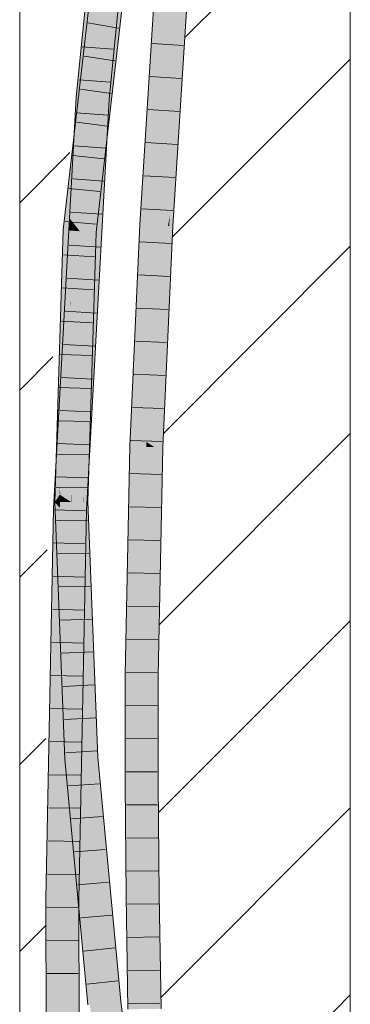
# Model space of a CAD drawing. Extents: x -720 to 300, y 62 to 1162.
# Tile 136 of 256: x 173.93 to 176.43, y 709.38 to 716.82. Entities that reach past the tile are written whole.
import ezdxf
from ezdxf.lldxf.tags import DXFTag

# ---------------------------------------------------------------- set-up
doc = ezdxf.new("R2010")
doc.units = 0
doc.layers.get('0').update_dxf_attribs({"lineweight": 13})
doc.layers.add('E_Detail_Linie_Text_Bem', color=7, linetype='Continuous', lineweight=13)
for name, color, linetype, lineweight, true_color in [('E_Detail_Wandschraffur', 7, 'Continuous', 5, 0xc0c0c0), ('E_Leerrohr 25-A06G93Y08I', 7, 'Continuous', 9, 0xff8000), ('E_Leerrohr 25-Shading', 7, 'Continuous', 9, 0xff8000)]:
    doc.layers.add(name, color=color, linetype=linetype, lineweight=lineweight, true_color=true_color)
tags = doc.linetypes.add('fein_strichliert', pattern=[4, 1, -2, 1]).pattern_tags.tags
tags[8:9] = [DXFTag(74, 4), DXFTag(75, 0), DXFTag(340, '0'), DXFTag(46, 0.0), DXFTag(50, 0.0), DXFTag(44, 0.0), DXFTag(45, 0.0)]
tags[6:7] = [DXFTag(74, 4), DXFTag(75, 0), DXFTag(340, '0'), DXFTag(46, 0.0), DXFTag(50, 0.0), DXFTag(44, 0.0), DXFTag(45, 0.0)]
tags[4:5] = [DXFTag(74, 4), DXFTag(75, 0), DXFTag(340, '0'), DXFTag(46, 0.0), DXFTag(50, 0.0), DXFTag(44, 0.0), DXFTag(45, 0.0)]

# ---------------------------------------------------------------- blocks, each defined once
blk = doc.blocks.new('Shading-A06G93SJ8I', base_point=(174.2882, 726.756))
at = {"layer": 'E_Leerrohr 25-Shading', "color": 31, "true_color": 0xfabd7f}
for points in [[(174.4852, 716.2305), (174.5733, 716.2236), (174.8237, 719.6647), (174.9114, 719.6541)], [(174.4948, 716.8984), (174.5575, 717.8655), (174.4432, 716.461), (174.4791, 717.0696)], [(174.4852, 716.2305), (174.6268, 717.6675), (174.5843, 717.5194)], [(174.4948, 716.8983), (174.4517, 716.2331), (174.5772, 717.4948), (174.4852, 716.2305)], [(174.5772, 717.4948), (174.4852, 716.2305), (174.5843, 717.5195)], [(174.5349, 717.2631), (174.4397, 715.9561), (174.5497, 717.4254), (174.4406, 715.956)], [(174.47, 715.9556), (174.5939, 717.416), (174.4406, 715.956), (174.5497, 717.4254)], [(174.6191, 717.4108), (174.5939, 717.416), (174.4933, 716.2299)], [(174.4729, 716.756), (174.4294, 716.1058), (174.5415, 717.3543), (174.5349, 717.2631)], [(174.47, 715.9556), (174.6362, 717.4072), (174.4933, 716.2299), (174.6191, 717.4108)], [(174.5582, 715.9509), (174.7226, 717.3889), (174.47, 715.9556), (174.6362, 717.4072)], [(174.4397, 715.9561), (174.5349, 717.2631), (174.4195, 715.9575), (174.4294, 716.1058)], [(174.4432, 716.461), (174.4791, 717.0696), (174.4166, 716.2358), (174.3971, 716.2374)], [(175.0739, 716.9805), (174.9857, 716.9865), (174.9654, 715.2707), (174.8771, 715.2755)], [(175.0888, 716.9794), (175.0739, 716.9805), (174.9801, 715.2699), (174.9654, 715.2707)], [(175.0314, 715.2671), (175.129, 716.9767), (174.9801, 715.2699), (175.0888, 716.9794)], [(175.0314, 715.2671), (175.1621, 716.9745), (175.129, 716.9767)], [(175.1621, 716.9745), (175.0314, 715.2671), (175.0367, 715.2668)], [(175.1621, 716.9745), (175.0367, 715.2668), (175.1496, 716.7773), (175.0401, 715.2666)], [(174.4517, 716.2331), (174.4948, 716.8984), (174.4299, 716.2348), (174.4432, 716.461)], [(174.4087, 715.9584), (174.4729, 716.756), (174.3818, 715.9604)], [(174.4294, 716.1058), (174.4729, 716.756), (174.4159, 715.9578), (174.4087, 715.9584)], [(175.0401, 715.2666), (175.0536, 715.2659), (175.1496, 716.7773)], [(174.4299, 716.2348), (174.4432, 716.461), (174.4166, 716.2358)], [(174.4852, 716.2305), (174.3374, 713.5574), (174.4016, 713.1195), (174.3544, 713.1213)], [(174.3433, 713.9227), (174.3383, 713.6154), (174.4299, 716.2348), (174.4517, 716.2331)], [(174.356, 714.711), (174.4166, 716.2358), (174.3918, 716.0401)], [(174.356, 714.711), (174.3561, 714.2643), (174.4166, 716.2358), (174.4299, 716.2348)], [(174.3918, 716.0401), (174.3971, 716.2374), (174.3818, 715.9619)], [(174.4166, 716.2358), (174.3971, 716.2374), (174.3918, 716.0401)], [(174.4852, 716.2305), (174.4016, 713.1195), (174.5733, 716.2236)], [(174.4517, 716.2331), (174.4079, 715.2219), (174.4852, 716.2305), (174.4697, 715.9502)], [(174.4195, 715.9576), (174.4294, 716.1058), (174.4159, 715.9578)], [(174.374, 715.8197), (174.356, 714.711), (174.3818, 715.9619), (174.3918, 716.0401)], [(174.4079, 715.2219), (174.3383, 713.6154), (174.4697, 715.9502), (174.3374, 713.5574)], [(174.3531, 715.269), (174.4087, 715.9584), (174.3571, 715.3891), (174.3818, 715.9604)], [(174.4087, 715.9584), (174.3531, 715.269), (174.4159, 715.9578)], [(174.3717, 715.2452), (174.4195, 715.9576), (174.3531, 715.269), (174.4159, 715.9578)], [(174.3818, 715.9604), (174.374, 715.8925), (174.3571, 715.3891)], [(174.3717, 715.2452), (174.3865, 715.2263), (174.4195, 715.9575), (174.4397, 715.9561)], [(174.4397, 715.9561), (174.3865, 715.2263), (174.4406, 715.956)], [(174.47, 715.9556), (174.4406, 715.956), (174.3865, 715.2263)], [(174.4747, 715.2198), (174.5582, 715.9509), (174.3865, 715.2263), (174.47, 715.9556)], [(174.3531, 715.269), (174.374, 715.8925), (174.3222, 715.3085), (174.3369, 715.5691)], [(174.374, 715.8197), (174.3296, 714.4843), (174.356, 714.711), (174.3213, 713.4198)], [(174.3374, 715.1591), (174.3338, 715.0233), (174.374, 715.8197), (174.3296, 714.4843)], [(174.3369, 715.5691), (174.3139, 715.3688), (174.3222, 715.3085), (174.3114, 715.3224)], [(174.3139, 715.3688), (174.309, 715.3254), (174.3114, 715.3224)], [(174.309, 715.3254), (174.2984, 715.2329), (174.3059, 715.2323)], [(174.309, 715.3254), (174.3059, 715.2323), (174.3114, 715.3224), (174.3064, 715.2323)], [(174.3114, 715.3224), (174.3064, 715.2323), (174.3222, 715.3085), (174.3178, 715.2314)], [(174.3222, 715.3085), (174.3178, 715.2314), (174.352, 715.2704), (174.3502, 715.229)], [(174.3502, 715.229), (174.3518, 715.2289), (174.352, 715.2704), (174.3531, 715.269)], [(174.3531, 715.269), (174.3518, 715.2289), (174.3717, 715.2452), (174.3706, 715.2275)], [(174.9654, 715.2707), (174.8771, 715.2755), (174.8892, 713.5968), (174.8008, 713.5997)], [(174.9801, 715.2699), (174.9654, 715.2707), (174.8908, 713.6335)], [(174.951, 713.5948), (175.0314, 715.2671), (174.8908, 713.6335), (174.9801, 715.2699)], [(174.9882, 714.2931), (174.951, 713.5948), (175.0536, 715.2659), (174.9775, 713.5939)], [(175.0165, 714.9562), (174.9754, 714.1027), (175.0401, 715.2666), (174.9882, 714.2931)], [(175.0401, 715.2666), (174.9882, 714.2931), (175.0536, 715.2659)], [(175.0401, 715.2666), (175.0314, 715.2671), (175.0165, 714.9562)], [(174.3047, 715.1034), (174.2984, 715.2329), (174.2936, 714.2897), (174.2419, 713.4321)], [(174.307, 714.5121), (174.3127, 714.8903), (174.2979, 714.3599), (174.3059, 715.2323)], [(174.2984, 715.2329), (174.3047, 715.1034), (174.3059, 715.2323)], [(174.3178, 715.2314), (174.3059, 715.2323), (174.3127, 714.8903)], [(174.3147, 715.0233), (174.3197, 714.7223), (174.3178, 715.2314), (174.3502, 715.229)], [(174.3197, 714.7223), (174.3374, 713.6577), (174.3502, 715.229), (174.3518, 715.2289)], [(174.3412, 714.0737), (174.3374, 713.6577), (174.3706, 715.2275), (174.3865, 715.2263)], [(174.3374, 713.6577), (174.4747, 715.2198), (174.3865, 715.2263)], [(174.3374, 713.6577), (174.3734, 713.4235), (174.4747, 715.2198), (174.4183, 713.4205)], [(174.3706, 715.2275), (174.3518, 715.2289), (174.3493, 714.3937), (174.3454, 714.5292)], [(174.3706, 715.2275), (174.3865, 715.2263), (174.3717, 715.2452)], [(174.3164, 714.7787), (174.3021, 714.218), (174.3374, 715.1591), (174.2871, 713.2943)], [(174.3047, 715.1034), (174.2819, 713.4295), (174.2893, 713.429)], [(174.3296, 714.4843), (174.3338, 715.0233), (174.2863, 713.2427), (174.2871, 713.2943)], [(174.3147, 715.0233), (174.3127, 714.8903), (174.3159, 714.729)], [(174.3159, 714.729), (174.317, 714.6771), (174.3147, 715.0233), (174.3197, 714.7223)], [(174.3127, 714.8903), (174.2908, 713.4291), (174.3159, 714.729), (174.2916, 713.429)], [(174.309, 714.6445), (174.3021, 714.218), (174.3164, 714.7787)], [(174.3159, 714.729), (174.2916, 713.429), (174.3214, 713.4272)], [(174.317, 714.6771), (174.3159, 714.729), (174.3162, 714.6643)], [(174.3289, 713.4266), (174.3374, 713.6577), (174.3162, 714.6643), (174.317, 714.6771)], [(174.3289, 713.4266), (174.3162, 714.6643), (174.3214, 713.4272)], [(174.317, 714.6771), (174.3374, 713.6577), (174.3197, 714.7223)], [(174.3199, 713.2422), (174.356, 714.711), (174.3213, 713.4198)], [(174.3199, 713.2422), (174.3301, 713.4267), (174.356, 714.711), (174.3383, 713.6153)], [(174.3561, 714.2643), (174.356, 714.711), (174.3516, 714.4372)], [(174.3021, 714.218), (174.309, 714.6445), (174.2434, 713.1255), (174.2357, 713.3206)], [(174.2908, 713.4289), (174.307, 714.5121), (174.2893, 713.429), (174.2979, 714.3599)], [(174.3454, 714.5292), (174.3412, 714.0737), (174.3493, 714.3937)], [(174.3296, 714.4843), (174.2863, 713.2427), (174.2883, 713.2427)], [(174.3213, 713.4198), (174.3296, 714.4843), (174.3165, 713.2424), (174.2883, 713.2427)], [(174.3433, 713.9227), (174.3561, 714.2643), (174.3516, 714.4372)], [(174.2936, 714.2897), (174.2419, 713.4321), (174.2819, 713.4295)], [(174.9754, 714.1027), (174.951, 713.5948), (174.9882, 714.2931)], [(174.3021, 714.218), (174.2434, 713.1255), (174.2741, 713.1243)], [(174.3021, 714.218), (174.2771, 713.2429), (174.2871, 713.2941), (174.2857, 713.2429)], [(174.3301, 713.4265), (174.3374, 713.6577), (174.3289, 713.4266)], [(174.3425, 713.4258), (174.3374, 713.6577), (174.3301, 713.4265)], [(174.3734, 713.4235), (174.3374, 713.6577), (174.3425, 713.4254)], [(174.951, 713.5948), (174.8908, 713.6335), (174.8892, 713.5968)], [(174.3497, 713.2419), (174.3374, 713.5574), (174.3199, 713.2422)], [(174.3301, 713.4267), (174.3374, 713.5574), (174.3383, 713.6153)], [(174.8892, 713.5968), (174.8008, 713.5997), (174.8548, 711.8722), (174.7664, 711.8734)], [(174.951, 713.5948), (174.8892, 713.5968), (174.8902, 711.8717), (174.8548, 711.8722)], [(174.9432, 711.871), (174.9775, 713.5939), (174.8902, 711.8717), (174.951, 713.5948)], [(174.2419, 713.4321), (174.2357, 713.2353), (174.2819, 713.4295), (174.2789, 713.2078)], [(174.2819, 713.4295), (174.2789, 713.2078), (174.2893, 713.429), (174.2872, 713.2025)], [(174.2872, 713.2025), (174.2874, 713.2024), (174.2893, 713.429), (174.2908, 713.4289)], [(174.2908, 713.4291), (174.2874, 713.2024), (174.2916, 713.429)], [(174.2916, 713.429), (174.2874, 713.2024), (174.3218, 713.3142), (174.3185, 713.1826)], [(174.2916, 713.429), (174.3218, 713.3142), (174.3214, 713.4272)], [(174.3178, 713.2424), (174.3205, 713.3142), (174.3165, 713.2424), (174.3213, 713.4198)], [(174.3221, 713.2422), (174.3289, 713.4266), (174.3214, 713.4272)], [(174.3301, 713.4265), (174.3289, 713.4266), (174.3221, 713.2422)], [(174.3221, 713.2422), (174.3224, 713.1801), (174.3301, 713.4265)], [(174.3479, 713.1802), (174.3425, 713.4258), (174.3224, 713.1801), (174.3301, 713.4265)], [(174.3479, 713.1802), (174.4108, 713.1804), (174.3425, 713.4254), (174.3734, 713.4235)], [(174.3734, 713.4235), (174.4108, 713.1804), (174.4183, 713.4205)], [(174.2377, 713.2712), (174.2357, 713.3206), (174.2353, 713.1798), (174.2315, 713.2435)], [(174.2388, 713.2433), (174.2377, 713.2712), (174.2369, 713.2433)], [(174.2825, 713.124), (174.2844, 713.1239), (174.2871, 713.2941)], [(174.3199, 713.2422), (174.3205, 713.3142), (174.3133, 713.1228)], [(174.3218, 713.3142), (174.3185, 713.1826), (174.3221, 713.2422), (174.3195, 713.1819)], [(174.2315, 713.2435), (174.225, 713.1262), (174.2385, 713.1257)], [(174.2357, 713.2353), (174.234, 713.1798), (174.237, 713.1798)], [(174.237, 713.1798), (174.234, 713.1798), (174.2357, 713.136)], [(174.2353, 713.1798), (174.2388, 713.2433), (174.2369, 713.2433)], [(174.2353, 713.1798), (174.2385, 713.1257), (174.2388, 713.2433), (174.2434, 713.1255)], [(174.2357, 713.2353), (174.237, 713.1798), (174.2789, 713.2078), (174.2785, 713.1799)], [(174.237, 713.1798), (174.2357, 713.136), (174.2785, 713.1799), (174.2944, 712.4578)], [(174.2771, 713.2429), (174.2741, 713.1243), (174.2857, 713.2429), (174.2825, 713.124)], [(174.2785, 713.1799), (174.287, 713.18), (174.2789, 713.2078), (174.2872, 713.2025)], [(174.2944, 712.4578), (174.2956, 712.4438), (174.2785, 713.1799), (174.287, 713.18)], [(174.2883, 713.2427), (174.2844, 713.1239), (174.3165, 713.2424), (174.3133, 713.1228)], [(174.2863, 713.2427), (174.2844, 713.1239), (174.2883, 713.2427)], [(174.2872, 713.2025), (174.287, 713.18), (174.3185, 713.1826), (174.3184, 713.1801)], [(174.3184, 713.1801), (174.287, 713.18), (174.321, 712.9258)], [(174.287, 713.18), (174.2956, 712.4438), (174.3041, 712.3448)], [(174.321, 712.9258), (174.287, 713.18), (174.3298, 712.048), (174.3041, 712.3448)], [(174.3133, 713.1228), (174.3178, 713.2424), (174.3165, 713.2424)], [(174.3544, 713.1213), (174.3497, 713.2419), (174.3133, 713.1228), (174.3199, 713.2422)], [(174.3184, 713.1801), (174.3224, 713.1801), (174.3185, 713.1826)], [(174.3224, 713.1801), (174.3184, 713.1801), (174.3374, 712.8032), (174.321, 712.9258)], [(174.3195, 713.1819), (174.3224, 713.1801), (174.3221, 713.2422)], [(174.3479, 713.1802), (174.3224, 713.1801), (174.3374, 712.8032)], [(174.4874, 711.2503), (174.4108, 713.1804), (174.3374, 712.8032), (174.3479, 713.1802)], [(174.1733, 710.1783), (174.225, 713.1262), (174.1707, 710.3604)], [(174.1733, 710.1783), (174.2569, 710.9009), (174.225, 713.1262), (174.2616, 711.5079)], [(174.2631, 711.7004), (174.2451, 712.9974), (174.225, 713.1262), (174.2385, 713.1257)], [(174.2631, 711.7004), (174.225, 713.1262), (174.2616, 711.5079)], [(174.2956, 712.4438), (174.2357, 713.136), (174.309, 711.2911)], [(174.2451, 712.9974), (174.2434, 713.1255), (174.2385, 713.1257)], [(174.2741, 713.1243), (174.2434, 713.1255), (174.2631, 711.7004)], [(174.2825, 713.124), (174.2741, 713.1243), (174.267, 711.4233), (174.2631, 711.7004)], [(174.2724, 711.0341), (174.2844, 713.1239), (174.267, 711.4233), (174.2825, 713.124)], [(174.3439, 710.1768), (174.3133, 713.1228), (174.2842, 710.1774), (174.2724, 711.0341)], [(174.3133, 713.1228), (174.2844, 713.1239), (174.2977, 712.328), (174.2798, 712.3274)], [(174.3544, 713.1213), (174.3133, 713.1228), (174.374, 711.708), (174.3439, 710.1768)], [(174.4016, 713.1195), (174.3544, 713.1213), (174.374, 711.708)], [(174.3487, 711.8295), (174.3374, 712.8032), (174.3298, 712.048), (174.321, 712.9258)], [(174.3374, 712.8032), (174.3462, 712.04), (174.3992, 711.2445)], [(174.4874, 711.2503), (174.3374, 712.8032), (174.3992, 711.2445)], [(174.3041, 712.3448), (174.2956, 712.4438), (174.3174, 711.4057), (174.2966, 712.3563)], [(174.2966, 712.3563), (174.309, 711.2911), (174.3174, 711.4057)], [(174.2798, 712.3274), (174.2765, 711.7519), (174.2977, 712.328), (174.285, 711.6792)], [(174.3041, 712.3448), (174.3174, 711.4057), (174.3221, 711.4689)], [(174.3221, 711.4689), (174.334, 711.6302), (174.3041, 712.3448), (174.3298, 712.048)], [(174.334, 711.6302), (174.3487, 711.8295), (174.3298, 712.048)], [(174.3462, 712.04), (174.3487, 711.8295), (174.3992, 711.2445)], [(174.8548, 711.8722), (174.7664, 711.8734), (174.8549, 711.0517), (174.7666, 711.0513)], [(174.8902, 711.8717), (174.8548, 711.8722), (174.8696, 711.0518), (174.8549, 711.0517)], [(174.9433, 711.2979), (174.9432, 711.871), (174.8758, 711.2972), (174.8902, 711.8717)], [(174.3379, 711.2404), (174.3555, 711.2416), (174.334, 711.6302), (174.3487, 711.8295)], [(174.3487, 711.8295), (174.3532, 711.4417), (174.3992, 711.2445), (174.3697, 711.2426)], [(174.2631, 711.7004), (174.2616, 711.5079), (174.267, 711.4233), (174.266, 711.3159)], [(174.2765, 711.7519), (174.2724, 711.0341), (174.285, 711.6792)], [(174.3268, 711.2397), (174.3379, 711.2404), (174.3221, 711.4689), (174.334, 711.6302)], [(174.2616, 711.5079), (174.2569, 710.9009), (174.266, 711.3159), (174.2626, 710.9501)], [(174.3221, 711.4689), (174.3174, 711.4057), (174.3268, 711.2397), (174.3211, 711.2393)], [(174.266, 711.3159), (174.2724, 711.0341), (174.267, 711.4233)], [(174.3174, 711.4057), (174.309, 711.2911), (174.3211, 711.2393), (174.3111, 711.2386)], [(174.3532, 711.4417), (174.3555, 711.2416), (174.3697, 711.2426)], [(174.2626, 710.9501), (174.2724, 711.0341), (174.266, 711.3159)], [(174.3211, 711.2393), (174.3111, 711.2386), (174.3321, 711.0144)], [(174.3321, 711.0144), (174.343, 710.8976), (174.3211, 711.2393), (174.3268, 711.2397)], [(174.3268, 711.2397), (174.343, 710.8976), (174.3379, 711.2404), (174.3555, 710.7645)], [(174.3555, 710.7645), (174.374, 710.5671), (174.3379, 711.2404), (174.3555, 711.2416)], [(174.374, 710.5671), (174.5725, 709.3958), (174.3555, 711.2416), (174.3697, 711.2426)], [(174.5725, 709.3958), (174.3992, 711.2445), (174.3697, 711.2426)], [(174.5847, 710.2128), (174.4874, 711.2503), (174.5725, 709.3958), (174.3992, 711.2445)], [(174.8696, 711.0518), (174.9433, 711.0521), (174.8758, 711.2972), (174.9433, 711.2979)], [(174.2556, 710.1776), (174.2724, 711.0341), (174.2626, 710.9501)], [(174.2724, 711.0341), (174.2556, 710.1776), (174.2674, 710.1775)], [(174.2724, 711.0341), (174.2674, 710.1775), (174.2842, 710.1774)], [(174.8596, 710.5648), (174.8549, 711.0517), (174.7712, 710.5665), (174.7666, 711.0513)], [(174.8696, 711.0518), (174.8549, 711.0517), (174.8596, 710.5648)], [(174.9514, 710.2098), (174.9433, 711.0521), (174.8596, 710.5648), (174.8696, 711.0518)], [(174.2514, 710.1776), (174.2556, 710.1776), (174.2569, 710.9009), (174.2626, 710.9501)], [(174.2569, 710.9009), (174.1733, 710.1783), (174.2514, 710.1776)], [(174.5725, 709.3958), (174.374, 710.5671), (174.4846, 709.3861)], [(174.863, 710.2087), (174.8596, 710.5648), (174.7746, 710.2076), (174.7712, 710.5665)], [(174.9514, 710.2098), (174.8596, 710.5648), (174.863, 710.2087)], [(174.1707, 710.3604), (174.1672, 710.1784), (174.1733, 710.1783)], [(174.5847, 710.2128), (174.5725, 709.3958), (174.5968, 709.3984)], [(174.6603, 709.4054), (174.5847, 710.2128), (174.5968, 709.3984)], [(174.863, 710.2087), (174.7746, 710.2076), (174.8762, 709.3489), (174.7878, 709.3475)], [(174.9514, 710.2098), (174.863, 710.2087), (174.9645, 709.3504), (174.8762, 709.3489)], [(174.1672, 710.1784), (174.1707, 707.4403), (174.1733, 710.1783)], [(174.1733, 710.1783), (174.1707, 707.4403), (174.2514, 710.1776), (174.2517, 710.0529)], [(174.2517, 710.0529), (174.2556, 710.1776), (174.2514, 710.1776)], [(174.2556, 710.1776), (174.2517, 710.0529), (174.2594, 707.2306)], [(174.2556, 710.1776), (174.2594, 707.2306), (174.2674, 710.1775), (174.2686, 707.2307)], [(174.2674, 710.1775), (174.2686, 707.2307), (174.2842, 710.1774), (174.2815, 707.2307)], [(174.2815, 707.2307), (174.3478, 707.2308), (174.2842, 710.1774), (174.3439, 710.1768)], [(174.2517, 710.0529), (174.1707, 707.4403), (174.2594, 707.2306), (174.171, 707.2303)], [(174.7351, 708.1053), (174.5725, 709.3958), (174.6464, 708.1019), (174.4846, 709.3861)], [(174.6975, 709.1107), (174.6603, 709.4054), (174.7351, 708.1053), (174.5725, 709.3958)]]:
    blk.add_solid(points, dxfattribs=at)
at = {"layer": 'E_Leerrohr 25-Shading', "color": 43, "true_color": 0xd7ab7f}
for points in [[(174.3903, 716.2379), (174.6283, 718.9561), (174.4624, 717.2729)], [(174.3903, 716.2379), (174.3971, 716.2374), (174.6283, 718.9561), (174.6065, 718.6202)], [(174.4791, 717.0696), (174.5846, 718.2826), (174.3971, 716.2374), (174.6065, 718.6202)], [(174.5733, 716.2236), (174.799, 718.3219), (174.7819, 718.3398), (174.8178, 718.5448)], [(174.7255, 717.4513), (174.799, 718.3219), (174.5872, 716.2225), (174.5733, 716.2236)], [(174.4624, 716.9839), (174.374, 715.8925), (174.5405, 717.4273), (174.4729, 716.756)], [(174.5467, 717.426), (174.5405, 717.4273), (174.5415, 717.3539), (174.4729, 716.756)], [(174.5962, 716.2218), (174.6923, 717.0575), (174.5872, 716.2225), (174.7255, 717.4513)], [(174.4747, 715.2198), (174.7398, 717.3853), (174.5582, 715.9509)], [(174.7398, 717.3853), (174.4747, 715.2198), (174.7585, 717.3813), (174.7546, 717.3476)], [(174.5582, 715.9509), (174.5926, 716.2224), (174.7226, 717.3889), (174.7296, 717.3875)], [(174.7546, 717.3476), (174.5708, 715.9506), (174.6862, 716.7492), (174.5757, 715.9502)], [(174.5926, 716.2224), (174.7398, 717.3853), (174.7296, 717.3875)], [(174.4013, 716.5016), (174.4202, 716.6677), (174.4372, 717.0173), (174.4624, 717.2729)], [(174.5962, 716.2218), (174.6098, 716.2208), (174.6923, 717.0575)], [(174.3713, 716.2394), (174.4013, 716.5016), (174.3974, 716.6135), (174.4372, 717.0173)], [(174.4196, 716.4561), (174.4624, 716.9839), (174.3753, 715.9998), (174.4001, 716.306)], [(174.4001, 716.306), (174.4624, 716.9839), (174.4372, 716.7643)], [(174.963, 716.988), (174.9492, 716.9889), (174.8497, 715.277), (174.8406, 715.2775)], [(174.963, 716.988), (174.8497, 715.277), (174.9301, 716.2061), (174.871, 715.2758)], [(174.963, 716.988), (174.9301, 716.2061), (174.9713, 716.9874)], [(174.9713, 716.9874), (174.9609, 716.7906), (174.9796, 716.9869), (174.9671, 716.7902)], [(174.9796, 716.9869), (174.9671, 716.7902), (174.9857, 716.9865), (174.9733, 716.7897)], [(175.1496, 716.7773), (175.1552, 716.777), (175.1621, 716.9745), (175.1685, 716.9741)], [(175.1552, 716.777), (175.1681, 716.7761), (175.1685, 716.9741), (175.1795, 716.9733)], [(175.1861, 716.7748), (175.1987, 716.972), (175.1681, 716.7761), (175.1795, 716.9733)], [(174.3974, 716.4172), (174.4001, 716.306), (174.4372, 716.7643)], [(174.5791, 715.95), (174.6862, 716.7492), (174.5757, 715.9502)], [(174.5948, 715.9488), (174.6862, 716.7492), (174.5791, 715.9499)], [(174.9671, 716.7902), (174.871, 715.2758), (174.9733, 716.7897), (174.8771, 715.2755)], [(174.9609, 716.7906), (174.9301, 716.2061), (174.9671, 716.7902)], [(175.1496, 716.7773), (175.0536, 715.2659), (175.1525, 716.507), (175.0684, 715.347)], [(175.0808, 715.2643), (175.0902, 715.2639), (175.1681, 716.7761), (175.1861, 716.7748)], [(175.1496, 716.7773), (175.1525, 716.507), (175.1681, 716.7761)], [(174.3713, 716.2394), (174.3974, 716.6135), (174.3666, 716.2397), (174.3725, 716.3609)], [(174.3844, 716.2383), (174.4202, 716.6677), (174.3829, 716.2385), (174.4013, 716.5016)], [(174.3844, 716.2383), (174.3882, 716.238), (174.4202, 716.6677), (174.4009, 716.3905)], [(174.4196, 716.4561), (174.3139, 715.3688), (174.4008, 716.2237), (174.3369, 715.5691)], [(174.4013, 716.5016), (174.3713, 716.2394), (174.3829, 716.2385)], [(175.0684, 715.347), (175.0935, 715.485), (175.1525, 716.507)], [(174.3974, 716.4172), (174.3541, 715.874), (174.4001, 716.306), (174.3442, 715.6979)], [(174.3541, 715.874), (174.3974, 716.4172), (174.3559, 715.905)], [(174.3559, 715.905), (174.3974, 716.4172), (174.3727, 716.202)], [(174.3882, 716.238), (174.3903, 716.2379), (174.4009, 716.3905)], [(174.3753, 715.9998), (174.4001, 716.306), (174.3418, 715.655), (174.3442, 715.6979)], [(174.3725, 716.3609), (174.3606, 716.2402), (174.3666, 716.2397)], [(174.3374, 715.1591), (174.374, 715.8197), (174.3882, 716.238), (174.3903, 716.2379)], [(174.3479, 716.0109), (174.3466, 715.9624), (174.3606, 716.2402), (174.3487, 715.9624)], [(174.3606, 716.2402), (174.3487, 715.9624), (174.3666, 716.2397), (174.3505, 715.9624)], [(174.3666, 716.2397), (174.3505, 715.9624), (174.3591, 715.9622)], [(174.3666, 716.2397), (174.3591, 715.9612), (174.3713, 716.2394), (174.3604, 715.9612)], [(174.3703, 715.961), (174.3829, 716.2385), (174.3604, 715.9612), (174.3713, 716.2394)], [(174.3715, 715.961), (174.3754, 716.045), (174.3703, 715.961), (174.3829, 716.2385)], [(174.3882, 716.238), (174.3844, 716.2383), (174.3751, 715.9612), (174.3715, 715.9613)], [(174.4008, 716.2237), (174.3751, 715.9606), (174.3795, 715.9605)], [(174.3844, 716.2383), (174.3829, 716.2385), (174.3754, 716.045)], [(174.3903, 716.2379), (174.3795, 715.9619), (174.3971, 716.2374), (174.3818, 715.9619)], [(174.562, 715.9507), (174.5733, 716.2236), (174.5582, 715.9507)], [(174.5708, 715.9506), (174.5872, 716.2225), (174.562, 715.9507), (174.5733, 716.2236)], [(174.348, 715.9867), (174.3171, 715.4254), (174.3727, 716.202), (174.3559, 715.905)], [(174.6098, 716.2208), (174.5962, 716.2218), (174.4624, 713.5544), (174.5281, 715.1364)], [(174.5281, 715.1364), (174.5962, 716.2218), (174.5423, 715.478), (174.5872, 716.2225)], [(174.2357, 713.3206), (174.3436, 715.8434), (174.1884, 713.1276), (174.3479, 716.0109)], [(174.3452, 715.9624), (174.2618, 715.2356), (174.3466, 715.9623), (174.3171, 715.4254)], [(174.3715, 715.9613), (174.3164, 714.7787), (174.3751, 715.9612), (174.3374, 715.1591)], [(174.3505, 715.9624), (174.3436, 715.8434), (174.356, 715.8478), (174.3205, 714.9396)], [(174.3751, 715.9606), (174.3369, 715.5691), (174.3795, 715.9605), (174.374, 715.8925)], [(174.342, 715.3281), (174.3715, 715.961), (174.3428, 715.3574), (174.3703, 715.961)], [(174.356, 715.8478), (174.3428, 715.3574), (174.3604, 715.9612), (174.3703, 715.961)], [(174.3466, 715.9624), (174.3436, 715.8434), (174.3487, 715.9624)], [(174.3487, 715.9624), (174.3436, 715.8434), (174.3505, 715.9624)], [(174.348, 715.9867), (174.3452, 715.9624), (174.3466, 715.9623)], [(174.3505, 715.9624), (174.356, 715.8478), (174.3591, 715.9622)], [(174.3591, 715.9612), (174.356, 715.8478), (174.3604, 715.9612)], [(174.3795, 715.9619), (174.374, 715.8197), (174.3818, 715.9619)], [(174.4183, 713.4199), (174.5267, 715.2182), (174.5581, 715.9489)], [(174.5708, 715.9506), (174.4747, 715.2198), (174.5757, 715.9502)], [(174.4812, 715.2193), (174.5791, 715.95), (174.4747, 715.2198), (174.5757, 715.9502)], [(174.4812, 715.2193), (174.5112, 715.2171), (174.5791, 715.9499), (174.5948, 715.9488)], [(174.5581, 715.9489), (174.5267, 715.2182), (174.562, 715.9507), (174.5423, 715.478)], [(174.5423, 715.478), (174.5708, 715.9506), (174.562, 715.9507)], [(174.5581, 715.9489), (174.562, 715.9507), (174.5582, 715.9507)], [(174.3171, 715.4254), (174.3139, 715.3688), (174.3559, 715.905), (174.3541, 715.874)], [(174.3541, 715.874), (174.3139, 715.3688), (174.3442, 715.6979)], [(174.309, 714.6445), (174.3205, 714.9396), (174.2357, 713.3206), (174.3436, 715.8434)], [(174.3205, 714.9396), (174.3164, 714.7787), (174.356, 715.8478), (174.3428, 715.3574)], [(174.3442, 715.6979), (174.3139, 715.3688), (174.3418, 715.655)], [(175.0766, 715.2646), (175.0935, 715.485), (175.0625, 715.2654), (175.0684, 715.347)], [(175.0808, 715.2643), (175.0935, 715.485), (175.0766, 715.2646)], [(174.2618, 715.2356), (174.2984, 715.2329), (174.3171, 715.4254), (174.309, 715.3254)], [(174.309, 715.3254), (174.3139, 715.3688), (174.3171, 715.4254)], [(174.4205, 713.4208), (174.5281, 715.1364), (174.4183, 713.421), (174.5423, 715.478)], [(174.3428, 715.3574), (174.3164, 714.7787), (174.342, 715.3281)], [(175.0684, 715.347), (175.0536, 715.2659), (175.0625, 715.2654)], [(174.8497, 715.277), (174.8406, 715.2775), (174.7752, 713.6005), (174.7642, 713.6008)], [(174.7752, 713.6005), (174.871, 715.2758), (174.8497, 715.277)], [(174.7752, 713.6005), (174.8008, 713.5997), (174.871, 715.2758), (174.8026, 713.6387)], [(174.8026, 713.6387), (174.8771, 715.2755), (174.871, 715.2758)], [(175.0536, 715.2659), (174.9775, 713.5939), (175.0625, 715.2654)], [(174.9775, 713.5939), (175.0122, 714.0931), (175.0625, 715.2654), (175.0766, 715.2646)], [(175.0141, 713.5927), (175.0902, 715.2639), (175.0098, 713.5928), (175.0808, 715.2643)], [(175.0122, 714.0931), (175.0608, 714.7942), (175.0766, 715.2646), (175.0808, 715.2643)], [(174.2419, 713.4321), (174.2984, 715.2329), (174.2054, 713.4344), (174.2618, 715.2356)], [(174.4747, 715.2198), (174.4183, 713.4205), (174.4132, 713.2025), (174.4124, 713.1949)], [(174.4747, 715.2198), (174.4132, 713.2025), (174.4812, 715.2193)], [(174.4812, 715.2193), (174.4205, 713.4208), (174.4624, 713.6584), (174.4366, 713.4198)], [(174.4812, 715.2193), (174.4624, 713.6584), (174.5112, 715.2171)], [(174.4327, 713.2408), (174.4624, 713.5544), (174.4093, 713.2411), (174.5281, 715.1364)], [(174.3164, 714.7787), (174.3205, 714.9396), (174.309, 714.6445)], [(174.9913, 713.5934), (175.0608, 714.7942), (174.9847, 713.5937), (175.0122, 714.0931)], [(174.9913, 713.5934), (174.9955, 713.5933), (175.0608, 714.7942), (175.0476, 714.4818)], [(174.9955, 713.5933), (175.0098, 713.5928), (175.0476, 714.4818)], [(175.0122, 714.0931), (174.9775, 713.5939), (174.9847, 713.5937)], [(174.4496, 713.4189), (174.4624, 713.6584), (174.4366, 713.4198)], [(174.4548, 713.4186), (174.4624, 713.6584), (174.4496, 713.4189)], [(174.4624, 713.5544), (174.4327, 713.2408), (174.445, 713.2407)], [(174.7752, 713.6005), (174.7642, 713.6008), (174.7517, 711.8735), (174.7298, 711.8738)], [(174.7664, 711.8734), (174.8008, 713.5997), (174.7517, 711.8735), (174.7752, 713.6005)], [(174.9847, 713.5937), (174.9775, 713.5939), (174.9432, 711.871)], [(174.9448, 711.871), (174.9913, 713.5934), (174.9432, 711.871), (174.9847, 713.5937)], [(174.9448, 711.871), (174.9478, 711.8709), (174.9913, 713.5934), (174.9955, 713.5933)], [(174.9478, 711.8709), (174.9744, 711.8705), (174.9955, 713.5933), (175.0098, 713.5928)], [(174.9798, 711.8705), (175.0141, 713.5927), (174.9744, 711.8705), (175.0098, 713.5928)], [(174.1974, 713.1797), (174.2357, 713.2353), (174.2054, 713.4344), (174.2419, 713.4321)], [(174.4183, 713.4199), (174.4016, 713.1195), (174.4183, 713.421), (174.4205, 713.4208)], [(174.4136, 713.2412), (174.4183, 713.4205), (174.4108, 713.1808)], [(174.4124, 713.1804), (174.4366, 713.4198), (174.4132, 713.2025)], [(174.4124, 713.1804), (174.4368, 713.1804), (174.4366, 713.4198), (174.4496, 713.4189)], [(174.4205, 713.4208), (174.4132, 713.2025), (174.4366, 713.4198)], [(174.4368, 713.1804), (174.4474, 713.1805), (174.4496, 713.4189), (174.4548, 713.4186)], [(174.2357, 713.3206), (174.1884, 713.1276), (174.2174, 713.1265)], [(174.2357, 713.3206), (174.2285, 713.2435), (174.2315, 713.2435)], [(174.2357, 713.2353), (174.1974, 713.1797), (174.2328, 713.1798)], [(174.1974, 713.1797), (174.2357, 713.136), (174.2328, 713.1798)], [(174.2745, 711.2363), (174.3104, 711.2386), (174.1974, 713.1797), (174.3099, 711.2587)], [(174.1974, 713.1797), (174.3099, 711.2587), (174.2357, 713.136), (174.309, 711.2911)], [(174.2285, 713.2435), (174.2174, 713.1265), (174.2315, 713.2435), (174.225, 713.1262)], [(174.234, 713.1798), (174.2357, 713.2353), (174.2328, 713.1798)], [(174.2357, 713.136), (174.234, 713.1798), (174.2328, 713.1798)], [(174.4212, 713.1187), (174.4327, 713.2408), (174.4016, 713.1195), (174.4093, 713.2411)], [(174.4124, 713.1949), (174.4136, 713.2412), (174.4108, 713.1804), (174.4108, 713.1808)], [(174.4124, 713.1949), (174.4108, 713.1804), (174.412, 713.1804)], [(174.4573, 712.3045), (174.4108, 713.1804), (174.4874, 711.2503)], [(174.4252, 712.9351), (174.4108, 713.1804), (174.4565, 712.3335), (174.4573, 712.3045)], [(174.4108, 713.1804), (174.4252, 712.9351), (174.4124, 713.1804)], [(174.4124, 713.1804), (174.4132, 713.2025), (174.412, 713.1804), (174.4124, 713.1949)], [(174.4252, 712.9351), (174.4368, 713.1804), (174.4124, 713.1804)], [(174.4327, 713.2408), (174.4212, 713.1187), (174.445, 713.2407), (174.4382, 713.1181)], [(174.4252, 712.9351), (174.524, 711.2527), (174.4368, 713.1804), (174.4624, 712.8038)], [(174.4624, 712.8038), (174.4474, 713.1805), (174.4368, 713.1804)], [(174.225, 713.1262), (174.1474, 711.0348), (174.1647, 710.1784), (174.1306, 710.1788)], [(174.1884, 713.1276), (174.1474, 711.0348), (174.2174, 713.1265)], [(174.1474, 711.0348), (174.225, 713.1262), (174.2174, 713.1265)], [(174.225, 713.1262), (174.1647, 710.1784), (174.1707, 710.3604)], [(174.3948, 712.3312), (174.4004, 712.4965), (174.3862, 712.3309), (174.4016, 713.1195)], [(174.4212, 713.1187), (174.4016, 713.1195), (174.4004, 712.4965)], [(174.4087, 712.7455), (174.4043, 712.0818), (174.4382, 713.1181), (174.4372, 713.0635)], [(174.4087, 712.7455), (174.4382, 713.1181), (174.4212, 713.1187)], [(174.4043, 712.0818), (174.3974, 711.0334), (174.4372, 713.0635)], [(174.5127, 711.252), (174.524, 711.2527), (174.4252, 712.9351)], [(174.4002, 712.3975), (174.3992, 711.9294), (174.4087, 712.7455), (174.4043, 712.0818)], [(174.4087, 712.7455), (174.4004, 712.4965), (174.4002, 712.3975)], [(174.3973, 712.4037), (174.357, 710.7227), (174.4004, 712.4965), (174.3571, 710.7193)], [(174.4004, 712.4965), (174.3571, 710.7193), (174.4002, 712.3975), (174.3583, 710.6891)], [(174.3973, 712.4037), (174.374, 711.708), (174.357, 710.7227), (174.3555, 710.7645)], [(174.4002, 712.3975), (174.3598, 710.7531), (174.3992, 711.9294)], [(174.374, 711.708), (174.3948, 712.3312), (174.3862, 712.3309)], [(174.4573, 712.3045), (174.49, 711.6882), (174.4565, 712.3335)], [(174.49, 711.6882), (174.4573, 712.3045), (174.4996, 711.2512), (174.4874, 711.2503)], [(174.3992, 711.9294), (174.3974, 711.0334), (174.4043, 712.0818)], [(174.3992, 711.9294), (174.3598, 710.7531), (174.3648, 710.5115), (174.3583, 710.6891)], [(174.3992, 711.9294), (174.3648, 710.5115), (174.3974, 711.0334)], [(174.7517, 711.8735), (174.7298, 711.8738), (174.7605, 711.0512), (174.7299, 711.0511)], [(174.7666, 711.0513), (174.7664, 711.8734), (174.7605, 711.0512), (174.7517, 711.8735)], [(174.9448, 711.871), (174.9432, 711.871), (174.9433, 711.2979)], [(174.9433, 711.2979), (174.9458, 711.276), (174.9448, 711.871), (174.9478, 711.8709)], [(174.9478, 711.8709), (174.9459, 711.2981), (174.9744, 711.8705), (174.9725, 711.2983)], [(174.9799, 711.0523), (174.9798, 711.8705), (174.9716, 711.0522), (174.9744, 711.8705)], [(174.4996, 711.2512), (174.5127, 711.252), (174.49, 711.6882)], [(174.3512, 710.6232), (174.3104, 711.2386), (174.3721, 710.1948), (174.2745, 711.2363)], [(174.3099, 711.2587), (174.3111, 711.2386), (174.309, 711.2911)], [(174.3104, 711.2386), (174.3111, 711.2386), (174.3099, 711.2587)], [(174.3104, 711.2386), (174.3512, 710.6232), (174.3111, 711.2386), (174.3502, 710.6425)], [(174.3321, 711.0144), (174.3111, 711.2386), (174.3354, 710.9465)], [(174.3354, 710.9465), (174.3111, 711.2386), (174.3502, 710.6425)], [(174.4996, 711.2512), (174.4874, 711.2503), (174.5399, 710.789)], [(174.5399, 710.789), (174.4874, 711.2503), (174.5615, 710.5402), (174.5847, 710.2128)], [(174.5127, 711.252), (174.4996, 711.2512), (174.6165, 710.1148), (174.5399, 710.789)], [(174.569, 710.7719), (174.524, 711.2527), (174.5127, 711.252)], [(174.5127, 711.252), (174.6165, 710.1148), (174.5686, 710.7756)], [(174.9433, 711.0521), (174.9451, 711.0521), (174.9433, 711.2979), (174.9458, 711.276)], [(174.9451, 711.0521), (174.9716, 711.0522), (174.9458, 711.276)], [(174.9459, 711.2981), (174.9458, 711.276), (174.9725, 711.2983), (174.9716, 711.0522)], [(174.3727, 710.2974), (174.3974, 711.0334), (174.3648, 710.5115)], [(174.3974, 711.0334), (174.3727, 710.2974), (174.3806, 710.1765), (174.3772, 710.1765)], [(174.7746, 710.2076), (174.7712, 710.5665), (174.7299, 711.0511), (174.7605, 711.0512)], [(174.7433, 710.2072), (174.7746, 710.2076), (174.735, 710.5194), (174.7299, 711.0511)], [(174.7712, 710.5665), (174.7666, 711.0513), (174.7605, 711.0512)], [(174.9451, 711.0521), (174.9433, 711.0521), (174.9517, 710.2098), (174.9514, 710.2098)], [(174.9755, 710.2101), (174.9716, 711.0522), (174.9517, 710.2098), (174.9451, 711.0521)], [(174.988, 710.2102), (174.9799, 711.0523), (174.9755, 710.2101), (174.9716, 711.0522)], [(174.3452, 710.8512), (174.3321, 711.0144), (174.3477, 710.7984), (174.3354, 710.9465)], [(174.3321, 711.0144), (174.4011, 710.1572), (174.343, 710.8976), (174.3953, 710.2452)], [(174.3502, 710.6425), (174.3623, 710.4915), (174.3354, 710.9465), (174.3477, 710.7984)], [(174.343, 710.8976), (174.3953, 710.2452), (174.3555, 710.7645), (174.394, 710.2648)], [(174.365, 710.5903), (174.3596, 710.6725), (174.3477, 710.7984), (174.3452, 710.8512)], [(174.3623, 710.4915), (174.4171, 709.8029), (174.3477, 710.7984), (174.365, 710.5903)], [(174.3555, 710.7645), (174.3439, 710.1768), (174.357, 710.7227)], [(174.357, 710.7227), (174.3439, 710.1768), (174.3571, 710.7193)], [(174.3571, 710.7193), (174.3439, 710.1768), (174.3583, 710.6891), (174.3468, 710.2228)], [(174.394, 710.2648), (174.374, 710.5671), (174.3555, 710.7645)], [(174.6603, 709.4054), (174.6679, 709.4062), (174.5399, 710.789), (174.6165, 710.1148)], [(174.5686, 710.7756), (174.5882, 710.5048), (174.6967, 709.4094), (174.6307, 709.9897)], [(174.5686, 710.7756), (174.6967, 709.4094), (174.569, 710.7719)], [(174.3583, 710.6891), (174.3468, 710.2228), (174.3648, 710.5115)], [(174.365, 710.5903), (174.4011, 710.1572), (174.3596, 710.6725)], [(174.3502, 710.6425), (174.3512, 710.6232), (174.3677, 710.376), (174.3683, 710.3648)], [(174.3623, 710.4915), (174.3502, 710.6425), (174.3677, 710.376)], [(174.3974, 709.925), (174.3512, 710.6232), (174.3721, 710.1948)], [(174.4011, 710.1572), (174.365, 710.5903), (174.4296, 709.7256), (174.4171, 709.8029)], [(174.3457, 710.1768), (174.3648, 710.5115), (174.3468, 710.2228)], [(174.3457, 710.1768), (174.3687, 710.1766), (174.3648, 710.5115), (174.3727, 710.2974)], [(174.374, 710.5671), (174.394, 710.2646), (174.4846, 709.3861), (174.4408, 709.6565)], [(174.5847, 710.2128), (174.6603, 709.4054), (174.5615, 710.5402)], [(174.5882, 710.5048), (174.6165, 710.1148), (174.6307, 709.9897)], [(174.7366, 710.358), (174.7407, 710.2072), (174.735, 710.5194), (174.7433, 710.2072)], [(174.3974, 709.925), (174.4171, 709.8029), (174.3677, 710.376), (174.3623, 710.4915)], [(174.1647, 710.1784), (174.1672, 710.1784), (174.1707, 710.3604)], [(174.3683, 710.3648), (174.3974, 709.925), (174.3677, 710.376)], [(174.738, 710.2071), (174.7407, 710.2072), (174.7366, 710.358)], [(174.3727, 710.2974), (174.3687, 710.1766), (174.3772, 710.1765)], [(174.3468, 710.2228), (174.3439, 710.1768), (174.3457, 710.1768)], [(174.394, 710.2646), (174.4296, 709.7256), (174.4408, 709.6565)], [(174.7407, 710.2072), (174.738, 710.2071), (174.7686, 709.3472), (174.7512, 709.3469)], [(174.7686, 709.3472), (174.7703, 709.3472), (174.7407, 710.2072), (174.7433, 710.2072)], [(174.7703, 709.3472), (174.7878, 709.3475), (174.7433, 710.2072), (174.7746, 710.2076)], [(174.9755, 710.2101), (174.9514, 710.2098), (174.9837, 709.3507), (174.9645, 709.3504)], [(175.0011, 709.351), (174.988, 710.2102), (174.9837, 709.3507), (174.9755, 710.2101)], [(174.1306, 710.1788), (174.1344, 707.2303), (174.1707, 707.4403), (174.171, 707.2303)], [(174.1306, 710.1788), (174.1707, 707.4403), (174.1647, 710.1784)], [(174.1707, 707.4403), (174.1672, 710.1784), (174.1647, 710.1784)], [(174.3457, 710.1768), (174.3439, 710.1768), (174.3478, 707.2308)], [(174.3687, 710.1766), (174.3457, 710.1768), (174.3752, 707.231), (174.3478, 707.2308)], [(174.3687, 710.1766), (174.3806, 710.1033), (174.3772, 710.1765)], [(174.3687, 710.1766), (174.3752, 707.231), (174.3806, 710.1033), (174.3844, 707.231)], [(174.3806, 710.1033), (174.3806, 710.1765), (174.3772, 710.1765)], [(174.6165, 710.1148), (174.6679, 709.4062), (174.6307, 709.9897), (174.6788, 709.4074)], [(174.6788, 709.4074), (174.6967, 709.4094), (174.6307, 709.9897)], [(174.3974, 709.925), (174.4372, 709.5001), (174.4171, 709.8029)], [(174.4372, 709.5001), (174.4296, 709.7256), (174.4171, 709.8029)], [(174.4372, 709.5001), (174.4482, 709.3821), (174.4296, 709.7256), (174.4523, 709.3826)], [(174.4296, 709.7256), (174.4523, 709.3826), (174.4408, 709.6565), (174.4619, 709.3836)], [(174.4619, 709.3836), (174.4846, 709.3861), (174.4408, 709.6565)], [(174.4619, 709.3836), (174.6464, 708.1019), (174.4846, 709.3861)], [(174.6679, 709.4062), (174.6603, 709.4054), (174.6975, 709.1107)], [(174.6679, 709.4062), (174.7827, 708.4634), (174.6788, 709.4074)], [(174.6888, 709.1978), (174.8009, 708.2974), (174.6679, 709.4062), (174.7827, 708.4634)], [(174.7827, 708.4634), (174.6967, 709.4094), (174.6788, 709.4074)], [(174.6967, 709.4094), (174.7827, 708.4634), (174.7496, 708.9899), (174.7882, 708.4175)]]:
    blk.add_solid(points, dxfattribs=at)
blk = doc.blocks.new('Referenz-A06G93Y68I')
at = {"layer": 'E_Detail_Linie_Text_Bem', "linetype": 'Continuous', "ltscale": 0.13}
for p, q in [((173.9324, 715.9717), (173.9324, 727.7717)), ((176.4324, 727.7717), (176.4324, 687.7717)), ((173.9324, 715.7717), (173.9324, 715.9717)), ((173.9324, 687.7717), (173.9324, 715.7717))]:
    blk.add_line(p, q, dxfattribs=at)
at = {"layer": 'E_Detail_Wandschraffur', "linetype": 'ByBlock', "ltscale": 0.13}
for p, q in [((175.1807, 716.6888), (176.4324, 717.9405)), ((173.9324, 715.4405), (174.3125, 715.8206)), ((175.0189, 713.6986), (176.4324, 715.1121)), ((173.9324, 712.6121), (174.1394, 712.8191)), ((174.982, 710.8333), (176.4324, 712.2836)), ((173.9324, 709.7836), (174.1325, 709.9838)), ((175.0244, 708.0472), (176.4324, 709.4552))]:
    blk.add_line(p, q, dxfattribs=at)
at = {"layer": 'E_Detail_Wandschraffur', "linetype": 'fein_strichliert', "ltscale": 0.13}
for p, q in [((175.0864, 715.1803), (176.4324, 716.5263)), ((173.9324, 714.0263), (174.1825, 714.2765)), ((174.9874, 712.2529), (176.4324, 713.6978)), ((173.9324, 711.1978), (174.129, 711.3945)), ((174.9998, 709.4369), (176.4324, 710.8694))]:
    blk.add_line(p, q, dxfattribs=at)
at = {"layer": 'E_Leerrohr 25-A06G93Y08I', "linetype": 'Continuous', "ltscale": 0.13}
for p, q in [((174.3606, 716.2402), (174.6996, 719.6799)), ((174.6098, 716.2208), (174.9478, 719.6497)), ((174.5138, 717.4329), (174.2618, 715.2356)), ((174.7585, 717.3814), (174.5112, 715.2171)), ((174.9492, 716.9889), (174.8406, 715.2775)), ((175.1986, 716.972), (175.0902, 715.2639)), ((174.4486, 716.7999), (174.6802, 716.7603)), ((174.6397, 716.6008), (174.4055, 716.6202)), ((174.9349, 716.6446), (175.1694, 716.6293)), ((174.4198, 716.5498), (174.6521, 716.5137)), ((174.919, 716.3949), (175.1535, 716.38)), ((174.6153, 716.3524), (174.381, 716.3711)), ((174.3911, 716.2996), (174.6239, 716.2671)), ((174.1884, 713.1276), (174.3606, 716.2402)), ((174.4382, 713.1181), (174.6098, 716.2208)), ((174.5958, 716.1036), (174.3615, 716.1215)), ((174.9032, 716.1451), (175.1377, 716.1308)), ((174.3625, 716.0495), (174.5957, 716.0205)), ((174.582, 715.8543), (174.3477, 715.8715)), ((174.8873, 715.8954), (175.1219, 715.8815)), ((174.3338, 715.7993), (174.5675, 715.7739)), ((174.8714, 715.6457), (175.1061, 715.6322)), ((174.5683, 715.6051), (174.3338, 715.6215)), ((174.3052, 715.5492), (174.5392, 715.5273)), ((174.5545, 715.3558), (174.32, 715.3715)), ((174.8556, 715.396), (175.0902, 715.3829)), ((174.2766, 715.299), (174.5109, 715.2807)), ((174.8406, 715.2775), (174.7642, 713.6008)), ((175.0902, 715.2639), (175.0141, 713.5927)), ((174.2618, 715.2356), (174.1974, 713.1797)), ((174.5112, 715.2171), (174.4474, 713.1805)), ((174.5407, 715.1066), (174.3062, 715.1215)), ((174.8421, 715.146), (175.0767, 715.1336)), ((174.2634, 715.0483), (174.4979, 715.0325)), ((174.8307, 714.8959), (175.0654, 714.8843)), ((174.5269, 714.8574), (174.2924, 714.8715)), ((174.2555, 714.7973), (174.4902, 714.7837)), ((174.5131, 714.6081), (174.2785, 714.6215)), ((174.8193, 714.6458), (175.054, 714.6349)), ((174.2477, 714.5463), (174.4824, 714.535)), ((174.4994, 714.3589), (174.2647, 714.3715)), ((174.8079, 714.3957), (175.0427, 714.3856)), ((174.2398, 714.2953), (174.4746, 714.2862)), ((174.7965, 714.1455), (175.0313, 714.1362)), ((174.4856, 714.1096), (174.2509, 714.1215)), ((174.2319, 714.0443), (174.4668, 714.0374)), ((174.4718, 713.8604), (174.2371, 713.8715)), ((174.7851, 713.8954), (175.02, 713.8868)), ((174.2241, 713.7933), (174.459, 713.7887)), ((174.458, 713.6112), (174.2232, 713.6215)), ((174.7738, 713.6453), (175.0086, 713.6375)), ((174.7642, 713.6008), (174.7298, 711.8739)), ((175.0141, 713.5927), (174.9798, 711.8705)), ((174.2162, 713.5423), (174.4512, 713.5399)), ((174.4442, 713.3619), (174.2094, 713.3716)), ((174.7676, 713.395), (175.0025, 713.3879)), ((174.2084, 713.2914), (174.4434, 713.2911)), ((174.1974, 713.1797), (174.2745, 711.2363)), ((174.4474, 713.1805), (174.524, 711.2527)), ((174.1306, 710.1787), (174.1884, 713.1276)), ((174.4306, 713.1127), (174.1958, 713.1216)), ((174.3806, 710.1765), (174.4382, 713.1181)), ((174.7626, 713.1447), (174.9975, 713.1383)), ((174.2104, 713.0405), (174.4454, 713.0423)), ((174.7576, 712.8945), (174.9926, 712.8887)), ((174.4257, 712.863), (174.1909, 712.8713)), ((174.2203, 712.7897), (174.4553, 712.7935)), ((174.4208, 712.6133), (174.186, 712.6211)), ((174.7526, 712.6442), (174.9876, 712.639)), ((174.2303, 712.539), (174.4652, 712.5446)), ((174.4159, 712.3637), (174.1811, 712.3708)), ((174.7477, 712.3939), (174.9826, 712.3894)), ((174.2402, 712.2882), (174.4751, 712.2958)), ((174.7427, 712.1436), (174.9776, 712.1398)), ((174.4111, 712.114), (174.1761, 712.1206)), ((174.2502, 712.0375), (174.485, 712.0469)), ((174.4062, 711.8643), (174.1712, 711.8704)), ((174.7298, 711.8739), (174.73, 711.0511)), ((174.7377, 711.8934), (174.9727, 711.8902)), ((174.9798, 711.8705), (174.9799, 711.0523)), ((174.2601, 711.7867), (174.4949, 711.798)), ((174.4013, 711.6147), (174.1663, 711.6201)), ((174.7373, 711.6427), (174.9723, 711.6408)), ((174.2701, 711.536), (174.5047, 711.5492)), ((174.7374, 711.3921), (174.9724, 711.3915)), ((174.3964, 711.365), (174.1614, 711.3699)), ((174.2801, 711.2852), (174.5146, 711.3003)), ((174.524, 711.2527), (174.6967, 709.4094)), ((174.2745, 711.2363), (174.4482, 709.3821)), ((174.3915, 711.1153), (174.1565, 711.1196)), ((174.7374, 711.1414), (174.9724, 711.1421)), ((174.3009, 711.0354), (174.5353, 711.052)), ((174.73, 711.0511), (174.738, 710.2071)), ((174.9799, 711.0523), (174.988, 710.2102)), ((174.3866, 710.8657), (174.1516, 710.8694)), ((174.739, 710.891), (174.974, 710.8925)), ((174.3242, 710.7858), (174.5585, 710.8038)), ((174.3817, 710.616), (174.1467, 710.6192)), ((174.7414, 710.6408), (174.9763, 710.6428)), ((174.3476, 710.5362), (174.5818, 710.5555)), ((174.3768, 710.3663), (174.1418, 710.3689)), ((174.7437, 710.3905), (174.9787, 710.3931)), ((174.371, 710.2866), (174.6051, 710.3073)), ((174.738, 710.2071), (174.7512, 709.3469)), ((174.988, 710.2102), (175.0011, 709.351)), ((174.1344, 707.2303), (174.1306, 710.1787)), ((174.3844, 707.231), (174.3806, 710.1765)), ((174.7465, 710.1403), (174.9815, 710.1433)), ((174.3731, 710.1166), (174.1381, 710.1187)), ((174.3944, 710.037), (174.6283, 710.0591)), ((174.3735, 709.8667), (174.1385, 709.8686)), ((174.7503, 709.8902), (174.9853, 709.8935)), ((174.4178, 709.7874), (174.6516, 709.8108)), ((174.3738, 709.6169), (174.1388, 709.6185)), ((174.7542, 709.6401), (174.9892, 709.6437)), ((174.4411, 709.5379), (174.6748, 709.5626)), ((174.6967, 709.4094), (174.9214, 707.626)), ((174.758, 709.39), (174.993, 709.3938))]:
    blk.add_line(p, q, dxfattribs=at)

msp = doc.modelspace()

# ---------------------------------------------------------------- block references
at = {"color": 8, "lineweight": 25, "ltscale": 0.25, "true_color": 0x808080}
msp.add_blockref('Referenz-A06G93Y68I', (0, 0), dxfattribs=at)
msp.add_blockref('Shading-A06G93SJ8I', (174.2882, 726.756))

doc.saveas('drawing.dxf')
